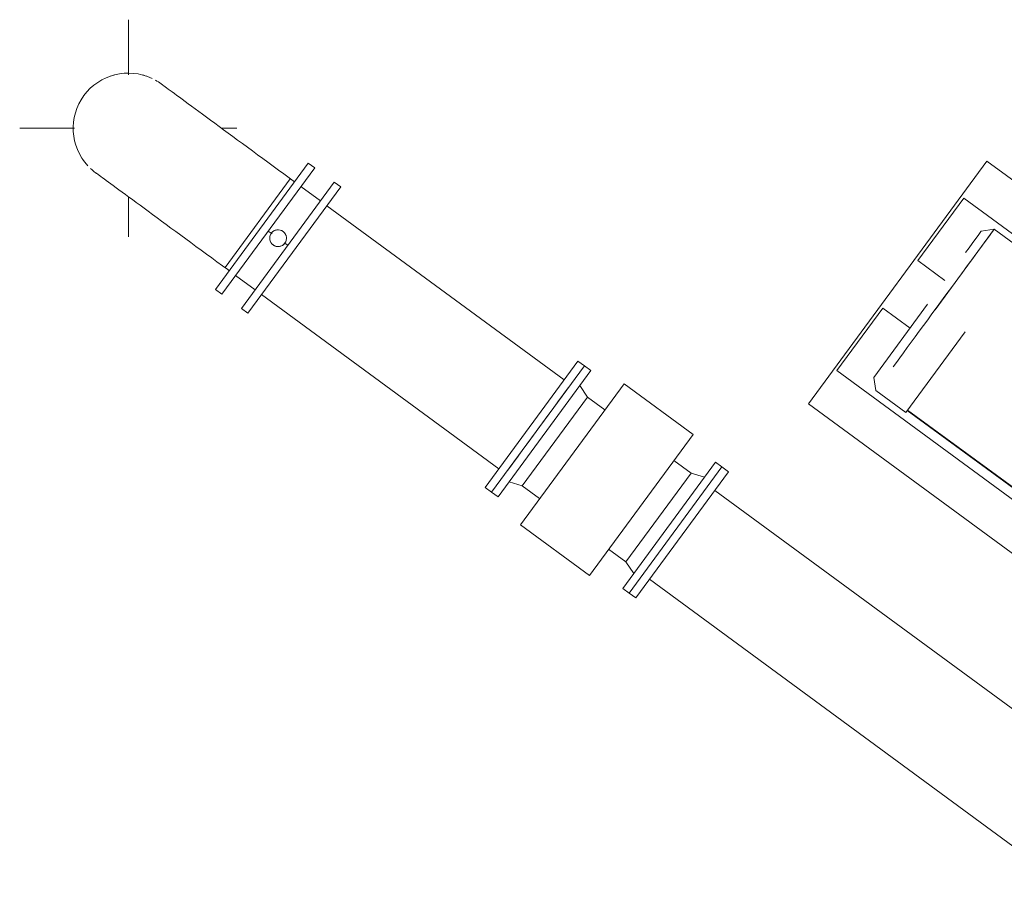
# Model space of a CAD drawing. Header units: metres. Extents: x 135583 to 135939, y 457896 to 458258.
# Tile 47 of 256: x 135637.76 to 135640.93, y 458104.77 to 458107.56. Entities that reach past the tile are written whole.
import ezdxf

# ---------------------------------------------------------------- set-up
doc = ezdxf.new("R2010")
doc.units = ezdxf.units.M
doc.linetypes.add('Hidden', pattern=[4, 2, -2])
doc.layers.add('NIEUWE INSTALLATIE', color=250, linetype='Continuous', lineweight=0)

msp = doc.modelspace()

# ---------------------------------------------------------------- linework, layer by layer
at = {"layer": 'NIEUWE INSTALLATIE'}
for p, q in [((135638.1093, 458107.3856), (135638.1093, 458107.5631)), ((135637.7593, 458107.2131), (135637.9356, 458107.2131)), ((135638.4094, 458107.2131), (135638.4593, 458107.2131)), ((135638.3897, 458106.6938), (135638.6887, 458107.1008)), ((135638.4106, 458106.6785), (135638.7096, 458107.0854)), ((135638.7096, 458107.0854), (135638.6887, 458107.1008)), ((135640.875, 458107.1068), (135640.3007, 458106.3251)), ((135643.2927, 458105.3306), (135640.875, 458107.1068)), ((135638.7725, 458107.0392), (135638.4735, 458106.6323)), ((135638.7934, 458107.0238), (135638.4944, 458106.6169)), ((135638.7934, 458107.0238), (135638.7725, 458107.0392)), ((135638.1093, 458106.8631), (135638.1093, 458106.993)), ((135640.6523, 458106.7865), (135640.8003, 458106.988)), ((135640.8003, 458106.988), (135641.8801, 458106.1947)), ((135639.5132, 458106.4024), (135638.7492, 458106.9636)), ((135640.7078, 458106.6278), (135640.8988, 458106.8877)), ((135640.8988, 458106.8877), (135640.8568, 458106.8813)), ((135640.9955, 458106.8167), (135640.8988, 458106.8877)), ((135640.7399, 458106.7222), (135640.6523, 458106.7865)), ((135638.3897, 458106.6938), (135638.4106, 458106.6785)), ((135638.5387, 458106.6771), (135639.3027, 458106.1158)), ((135640.5105, 458106.4099), (135640.6836, 458106.6456)), ((135638.4735, 458106.6323), (135638.4944, 458106.6169)), ((135640.3918, 458106.4319), (135640.5398, 458106.6334)), ((135640.5398, 458106.6334), (135640.6274, 458106.569)), ((135640.6136, 458106.2969), (135640.8045, 458106.5568)), ((135639.5574, 458106.4626), (135639.2584, 458106.0556)), ((135639.5784, 458106.4472), (135639.2794, 458106.0402)), ((135639.5784, 458106.4472), (135639.5574, 458106.4626)), ((135641.4716, 458105.6386), (135640.3918, 458106.4319)), ((135640.5105, 458106.4099), (135640.5169, 458106.3679)), ((135640.5169, 458106.3679), (135640.6136, 458106.2969)), ((135640.3007, 458106.3251), (135642.418, 458104.7695)), ((135640.6186, 458106.3037), (135641.1867, 458105.8864)), ((135640.6195, 458106.3049), (135641.2472, 458105.8438)), ((135639.7226, 458105.7146), (135640.0216, 458106.1215)), ((135639.7436, 458105.6992), (135640.0426, 458106.1061)), ((135640.0426, 458106.1061), (135640.0216, 458106.1215)), ((135639.2584, 458106.0556), (135639.2794, 458106.0402)), ((135641.2056, 458105.159), (135639.9983, 458106.0459)), ((135639.7878, 458105.7594), (135640.995, 458104.8724)), ((135639.7226, 458105.7146), (135639.7436, 458105.6992))]:
    msp.add_line(p, q, dxfattribs=at)
at = {"layer": 'NIEUWE INSTALLATIE', "linetype": 'Hidden'}
msp.add_line((135638.4211, 458106.7646), (135638.6305, 458107.0497), dxfattribs=at)
msp.add_line((135638.4211, 458106.7646), (135638.6305, 458107.0497), dxfattribs=at)
at = {"layer": 'NIEUWE INSTALLATIE', "extrusion": (0, 0, -1)}
for p, q in [((135638.7283, 458106.979), (135638.6654, 458107.0252)), ((135638.5601, 458106.8819), (135638.5721, 458106.8732)), ((135638.6118, 458106.844), (135638.623, 458106.8358)), ((135638.4549, 458106.7387), (135638.5177, 458106.6925)), ((135639.5993, 458106.4318), (135639.5784, 458106.4472)), ((135639.5993, 458106.4318), (135639.3003, 458106.0248)), ((135639.7062, 458106.3898), (135639.3723, 458105.9353)), ((135639.5889, 458106.3467), (135639.5638, 458106.3834)), ((135639.9287, 458106.2264), (135639.7062, 458106.3898)), ((135639.5889, 458106.3467), (135639.3784, 458106.0601)), ((135639.6446, 458106.3059), (135639.5889, 458106.3467)), ((135639.9287, 458106.2264), (135639.5947, 458105.7719)), ((135640.0007, 458106.1369), (135639.7017, 458105.73)), ((135639.9226, 458106.1016), (135639.867, 458106.1424)), ((135640.0216, 458106.1215), (135640.0007, 458106.1369)), ((135639.9226, 458106.1016), (135639.712, 458105.815)), ((135640.0216, 458106.1215), (135639.7226, 458105.7146)), ((135639.9651, 458106.0886), (135639.9226, 458106.1016)), ((135639.3359, 458106.0732), (135639.3784, 458106.0601)), ((135639.2794, 458106.0402), (135639.3003, 458106.0248)), ((135639.3784, 458106.0601), (135639.434, 458106.0193)), ((135639.3723, 458105.9353), (135639.5947, 458105.7719)), ((135639.6564, 458105.8559), (135639.712, 458105.815)), ((135639.712, 458105.815), (135639.7372, 458105.7783)), ((135639.7017, 458105.73), (135639.7226, 458105.7146))]:
    msp.add_line(p, q, dxfattribs=at)
at = {"layer": 'NIEUWE INSTALLATIE', "flags": 128}
for points in [[(135638.6445, 458107.0406), (135638.6273, 458107.0532), (135638.6101, 458107.0659), (135638.593, 458107.0784), (135638.576, 458107.0909), (135638.5591, 458107.1034), (135638.5423, 458107.1157), (135638.5257, 458107.1279), (135638.5092, 458107.14), (135638.493, 458107.1519), (135638.4771, 458107.1636), (135638.4614, 458107.1751), (135638.4459, 458107.1865), (135638.4309, 458107.1975), (135638.4161, 458107.2084), (135638.4017, 458107.2189), (135638.3877, 458107.2292), (135638.3742, 458107.2392), (135638.361, 458107.2489), (135638.3483, 458107.2582), (135638.3361, 458107.2672), (135638.3244, 458107.2758), (135638.3131, 458107.284), (135638.3025, 458107.2919), (135638.2923, 458107.2993), (135638.2827, 458107.3064), (135638.2737, 458107.313), (135638.2653, 458107.3191), (135638.2575, 458107.3249), (135638.2504, 458107.3302), (135638.2438, 458107.335), (135638.2379, 458107.3393), (135638.2326, 458107.3432), (135638.228, 458107.3465), (135638.2241, 458107.3494), (135638.2208, 458107.3518), (135638.2183, 458107.3537), (135638.2164, 458107.3551), (135638.2151, 458107.356), (135638.2146, 458107.3564)], [(135638.0041, 458107.0699), (135638.0054, 458107.0688), (135638.0071, 458107.0676), (135638.0095, 458107.0658), (135638.0126, 458107.0636), (135638.0164, 458107.0608), (135638.0208, 458107.0576), (135638.0259, 458107.0538), (135638.0316, 458107.0496), (135638.038, 458107.0449), (135638.045, 458107.0398), (135638.0526, 458107.0342), (135638.0609, 458107.0281), (135638.0697, 458107.0216), (135638.0791, 458107.0147), (135638.0891, 458107.0074), (135638.0997, 458106.9996), (135638.1107, 458106.9915), (135638.1223, 458106.983), (135638.1344, 458106.9741), (135638.147, 458106.9648), (135638.16, 458106.9553), (135638.1735, 458106.9454), (135638.1874, 458106.9352), (135638.2017, 458106.9247), (135638.2163, 458106.9139), (135638.2313, 458106.9029), (135638.2466, 458106.8916), (135638.2623, 458106.8802), (135638.2781, 458106.8685), (135638.2943, 458106.8566), (135638.3107, 458106.8446), (135638.3272, 458106.8324), (135638.344, 458106.8201), (135638.3608, 458106.8077), (135638.3778, 458106.7952), (135638.3949, 458106.7827), (135638.4121, 458106.7701), (135638.4293, 458106.7575), (135638.4339, 458106.754)]]:
    msp.add_lwpolyline(points, dxfattribs=at)
at = {"layer": 'NIEUWE INSTALLATIE'}
for start, end in [(64.5588, 143.696), (104.9444, 110.7191), (68.9083, 75.411), (53.696, 60.3923), (143.696, 222.8332), (177.0015, 180), (180, 182.9087), (212.5132, 218.9596), (226.8151, 235.9216)]:
    msp.add_arc((135638.1093, 458107.2131), 0.1778, start, end, dxfattribs=at)
at = {"layer": 'NIEUWE INSTALLATIE', "extrusion": (0, 0, -1)}
for centre, major_axis, ratio, start_param, end_param in [((135638.5916, 458106.8588), (-0.0267, -0.0041), 1, 3.926991, 7.068583), ((135638.5916, 458106.8588), (0.0218, -0.016), 1, 3.141593, 6.283185), ((135639.4289, 458106.2437), (-0.1495, -0.2035), 0.000001, 0.785398, 2.356194)]:
    msp.add_ellipse(centre, major_axis=major_axis, ratio=ratio, start_param=start_param, end_param=end_param, dxfattribs=at)
at = {"layer": 'NIEUWE INSTALLATIE'}
for centre, major_axis, start_param, end_param in [((135640.7078, 458106.6278), (0.1909, 0.2599), 3.926991, 6.283185), ((135640.6836, 458106.6456), (0.1732, 0.2357), 0, 0.785398)]:
    msp.add_ellipse(centre, major_axis=major_axis, ratio=0.000001, start_param=start_param, end_param=end_param, dxfattribs=at)
for points, knots in [([(135638.5698, 458106.8748), (135638.5679, 458106.8723), (135638.5658, 458106.868), (135638.5646, 458106.8618), (135638.5645, 458106.8571), (135638.5651, 458106.8528), (135638.566, 458106.8502), (135638.5664, 458106.8491)], [0, 0, 0, 0, 0.1111111, 0.1666667, 0.2222222, 0.2777778, 0.319508, 0.319508, 0.319508, 0.319508]), ([(135638.5852, 458106.8851), (135638.5836, 458106.8847), (135638.5807, 458106.8837), (135638.5751, 458106.8807), (135638.5717, 458106.8774), (135638.5698, 458106.8748)], [0.7777778, 0.7777778, 0.7777778, 0.7777778, 0.8333333, 0.8888889, 1, 1, 1, 1]), ([(135638.6163, 458106.8697), (135638.6157, 458106.8711), (135638.6141, 458106.8739), (135638.6102, 458106.8788), (135638.6063, 458106.8817), (135638.6035, 458106.8831)], [0.3333333, 0.3333333, 0.3333333, 0.3333333, 0.3888889, 0.4444444, 0.5555556, 0.5555556, 0.5555556, 0.5555556]), ([(135638.6185, 458106.8606), (135638.6184, 458106.8622), (135638.618, 458106.8649), (135638.6172, 458106.8675), (135638.6167, 458106.8686)], [0.22222222, 0.22222222, 0.22222222, 0.22222222, 0.27777778, 0.31949284, 0.31949284, 0.31949284, 0.31949284]), ([(135638.5668, 458106.848), (135638.5675, 458106.8466), (135638.569, 458106.8438), (135638.5729, 458106.8389), (135638.5768, 458106.836), (135638.5796, 458106.8346)], [0.3333333, 0.3333333, 0.3333333, 0.3333333, 0.3888889, 0.4444444, 0.5555556, 0.5555556, 0.5555556, 0.5555556]), ([(135638.5824, 458106.8335), (135638.5829, 458106.8333), (135638.5849, 458106.8326), (135638.587, 458106.8322), (135638.5886, 458106.832)], [0.59100207, 0.59100207, 0.59100207, 0.59100207, 0.61111111, 0.66666667, 0.66666667, 0.66666667, 0.66666667]), ([(135638.5898, 458106.8319), (135638.5902, 458106.8319), (135638.5913, 458106.8318), (135638.5941, 458106.8319), (135638.598, 458106.8325), (135638.6025, 458106.834), (135638.608, 458106.837), (135638.6115, 458106.8403), (135638.6133, 458106.8429)], [0.6805072, 0.6805072, 0.6805072, 0.6805072, 0.6944444, 0.7222222, 0.7777778, 0.8333333, 0.8888889, 1, 1, 1, 1])]:
    msp.add_open_spline(points, degree=3, knots=knots, dxfattribs=at)
msp.add_open_spline([(135638.6133, 458106.8429), (135638.6152, 458106.8454), (135638.6166, 458106.8483), (135638.6175, 458106.8513)], degree=3, dxfattribs=at)

doc.saveas('drawing.dxf')
